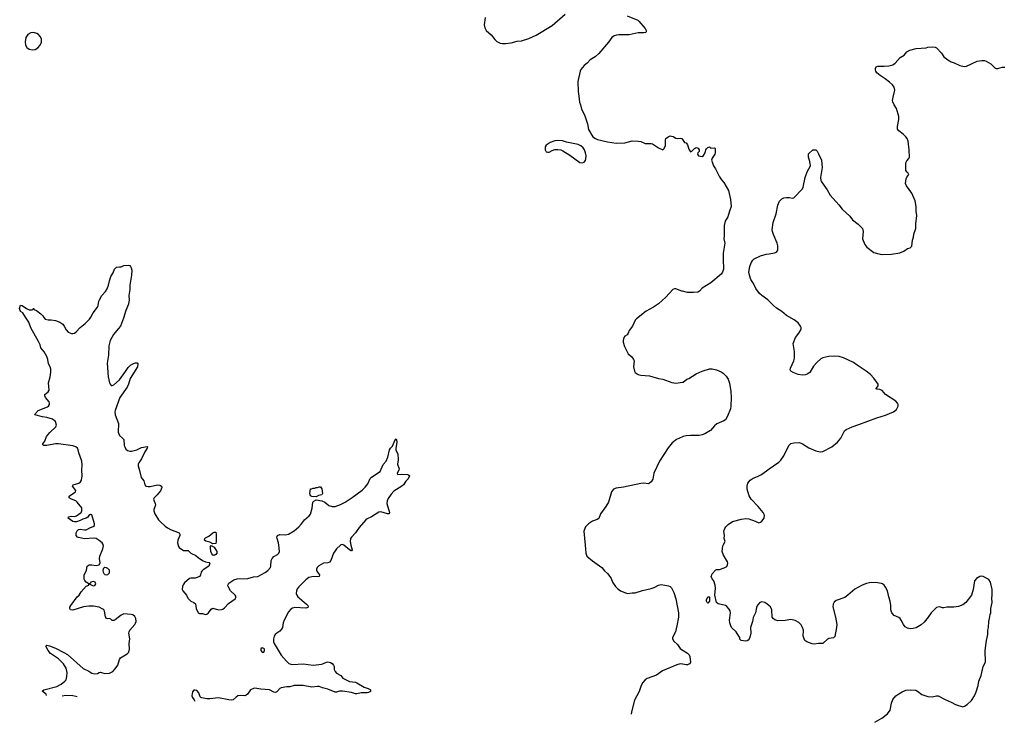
# Model space of a CAD drawing. Header units: inches. Extents: x 1603746 to 1744129, y 385869 to 533836.
# Tile 24 of 105: x 1660898 to 1674421, y 387565 to 397219. Entities that reach past the tile are written whole.
import ezdxf

# ---------------------------------------------------------------- set-up
doc = ezdxf.new("R2010")
doc.units = ezdxf.units.IN
doc.header["$MEASUREMENT"] = 0
for name, color, linetype in [('B6368', 7, 'Continuous'), ('B6369', 7, 'Continuous'), ('B6378', 7, 'Continuous'), ('B6379', 7, 'Continuous')]:
    doc.layers.add(name, color=color, linetype=linetype)

msp = doc.modelspace()

# ---------------------------------------------------------------- linework, layer by layer
at = {"layer": 'B6368', "color": 6}
for points, elevation in [([(1661267, 387932), (1661264, 387950), (1661208, 387992), (1661229, 388010), (1661410, 388055), (1661468, 388090), (1661518, 388130), (1661535, 388150), (1661547, 388193), (1661550, 388250), (1661537, 388310), (1661499, 388370), (1661430, 388437), (1661320, 388510), (1661290, 388550), (1661259, 388610), (1661270, 388626), (1661310, 388614), (1661390, 388584), (1661506, 388526), (1661555, 388495), (1661770, 388304), (1661850, 388269), (1661890, 388242), (1661930, 388229), (1661965, 388235), (1661990, 388250), (1662010, 388254), (1662070, 388235), (1662130, 388242), (1662177, 388263), (1662210, 388299), (1662244, 388350), (1662271, 388429), (1662284, 388450), (1662375, 388505), (1662396, 388530), (1662405, 388570), (1662404, 388650), (1662413, 388710), (1662397, 388790), (1662400, 388810), (1662411, 388830), (1662480, 388910), (1662491, 388929), (1662497, 388950), (1662495, 388990), (1662479, 389019), (1662450, 389041), (1662430, 389048), (1662330, 389054), (1662290, 389039), (1662210, 388972), (1662190, 388963), (1662170, 388966), (1662150, 388982), (1662130, 388990), (1662110, 388986), (1662090, 388990), (1662075, 389015), (1662061, 389090), (1662053, 389110), (1662041, 389121), (1661990, 389145), (1661910, 389160), (1661850, 389163), (1661774, 389154), (1661630, 389106), (1661595, 389110), (1661590, 389118), (1661587, 389130), (1661589, 389149), (1661601, 389170), (1661690, 389288), (1661714, 389310), (1661742, 389358), (1661810, 389436), (1661846, 389450), (1661846, 389470), (1661810, 389489), (1661792, 389512), (1661786, 389530), (1661785, 389590), (1661815, 389650), (1661825, 389710), (1661851, 389729), (1661890, 389729), (1661950, 389721), (1661989, 389730), (1661999, 389741), (1662002, 389758), (1661994, 389814), (1661997, 389850), (1662038, 389950), (1662048, 389990), (1662046, 390000)], 300), ([(1663073, 390000), (1663074, 389990), (1663090, 389965), (1663150, 389925), (1663210, 389925), (1663247, 389890), (1663317, 389857), (1663350, 389829), (1663410, 389787), (1663450, 389770), (1663499, 389759), (1663511, 389751), (1663497, 389710), (1663420, 389660), (1663400, 389640), (1663392, 389630), (1663381, 389590), (1663371, 389570), (1663310, 389547), (1663250, 389547), (1663230, 389543), (1663160, 389480), (1663144, 389456), (1663135, 389430), (1663132, 389392), (1663140, 389370), (1663188, 389310), (1663209, 389269), (1663249, 389229), (1663292, 389212), (1663312, 389192), (1663324, 389130), (1663350, 389070), (1663370, 389062), (1663410, 389059), (1663450, 389046), (1663470, 389052), (1663491, 389069), (1663530, 389119), (1663550, 389132), (1663630, 389111), (1663670, 389114), (1663690, 389122), (1663710, 389136), (1663764, 389196), (1663857, 389263), (1663864, 389270), (1663870, 389290), (1663857, 389310), (1663795, 389370), (1663760, 389430), (1663755, 389450), (1663770, 389478), (1663838, 389522), (1663883, 389537), (1664030, 389542), (1664110, 389563), (1664170, 389570), (1664270, 389623), (1664306, 389650), (1664342, 389690), (1664349, 389710), (1664353, 389787), (1664364, 389817), (1664390, 389844), (1664437, 389870), (1664456, 389890), (1664466, 389910), (1664456, 390000)], 300), ([(1665306, 390000), (1665250, 389948), (1665230, 389923), (1665210, 389888), (1665170, 389790), (1665154, 389766), (1665130, 389757), (1665070, 389751), (1665006, 389714), (1664983, 389690), (1664974, 389670), (1664975, 389650), (1664987, 389627), (1665016, 389590), (1665011, 389570), (1664910, 389566), (1664870, 389553), (1664830, 389525), (1664730, 389427), (1664710, 389399), (1664698, 389370), (1664696, 389336), (1664704, 389310), (1664717, 389290), (1664739, 389270), (1664839, 389190), (1664854, 389170), (1664858, 389150), (1664856, 389144), (1664843, 389137), (1664826, 389134), (1664678, 389142), (1664645, 389135), (1664620, 389120), (1664590, 389083), (1664531, 388970), (1664516, 388930), (1664506, 388870), (1664496, 388844), (1664470, 388816), (1664429, 388791), (1664409, 388771), (1664393, 388747), (1664382, 388710), (1664385, 388670), (1664391, 388650), (1664450, 388557), (1664488, 388488), (1664563, 388403), (1664595, 388375), (1664623, 388363), (1664650, 388359), (1664790, 388368), (1664929, 388352), (1665050, 388362), (1665110, 388390), (1665130, 388394), (1665169, 388389), (1665190, 388375), (1665209, 388349), (1665216, 388330), (1665217, 388290), (1665230, 388262), (1665250, 388242), (1665308, 388210), (1665335, 388170), (1665430, 388127), (1665510, 388115), (1665530, 388107), (1665630, 388049), (1665683, 388030), (1665710, 388014), (1665715, 388010), (1665718, 387990), (1665690, 387974), (1665670, 387968), (1665590, 387971), (1665530, 387957), (1665510, 387957), (1665454, 387974), (1665330, 387994), (1665290, 387991), (1665250, 387979), (1665230, 387980), (1665130, 388020), (1665057, 388037), (1665010, 388058), (1664990, 388059), (1664910, 388048), (1664790, 388071), (1664670, 388069), (1664610, 388053), (1664567, 388053), (1664490, 388038), (1664470, 388030), (1664430, 387984), (1664410, 387977), (1664390, 387981), (1664330, 388013), (1664210, 388019), (1664130, 388033), (1664109, 388031), (1664068, 388010), (1664028, 387952), (1664010, 387938), (1663990, 387930), (1663928, 387932), (1663893, 387927), (1663870, 387912), (1663830, 387872), (1663810, 387869), (1663770, 387873), (1663630, 387902), (1663510, 387886), (1663470, 387889), (1663401, 387901), (1663386, 387906), (1663375, 387915), (1663357, 387970), (1663330, 388001), (1663310, 388009), (1663290, 388006), (1663270, 387984), (1663262, 387930), (1663270, 387907), (1663296, 387876), (1663305, 387855)], 300), ([(1665448, 390000), (1665463, 389937), (1665457, 389923), (1665450, 389921), (1665430, 389933), (1665351, 390000)], 300), ([(1668663, 390000), (1668672, 389890), (1668688, 389850), (1668765, 389785), (1668894, 389694), (1668928, 389648), (1668973, 389610), (1669003, 389570), (1669021, 389541), (1669039, 389490), (1669083, 389430), (1669110, 389402), (1669150, 389373), (1669230, 389339), (1669250, 389335), (1669310, 389344), (1669350, 389344), (1669450, 389375), (1669570, 389402), (1669610, 389417), (1669670, 389448), (1669710, 389458), (1669810, 389440), (1669830, 389430), (1669850, 389413), (1669884, 389350), (1669910, 389261), (1669945, 389070), (1669944, 389010), (1669922, 388890), (1669903, 388810), (1669864, 388730), (1669865, 388710), (1669881, 388681), (1669932, 388632), (1669970, 388581), (1670000, 388558)], 400), ([(1670000, 388366), (1669970, 388368), (1669924, 388356), (1669726, 388274), (1669646, 388214), (1669514, 388166), (1669490, 388150), (1669458, 388110), (1669434, 388070), (1669404, 387990), (1669342, 387870), (1669300, 387710), (1669294, 387679)], 400), ([(1661688, 387913), (1661670, 387920), (1661630, 387928), (1661530, 387933), (1661480, 387923)], 300)]:
    msp.add_lwpolyline(points, dxfattribs=dict(at, elevation=elevation))
at = {"layer": 'B6368', "color": 6, "elevation": 300}
for points in [[(1663570, 389859), (1663560, 389860), (1663550, 389862), (1663538, 389878), (1663525, 389910), (1663518, 389962), (1663520, 389980), (1663530, 389994), (1663571, 389971), (1663606, 389910), (1663606, 389890), (1663590, 389869)], [(1662070, 389690), (1662055, 389685), (1662046, 389674), (1662042, 389650), (1662045, 389630), (1662055, 389610), (1662070, 389596), (1662090, 389590), (1662110, 389595), (1662130, 389617), (1662130, 389655), (1662110, 389679), (1662090, 389688)], [(1661910, 389501), (1661876, 389490), (1661870, 389478), (1661854, 389470), (1661888, 389448), (1661910, 389442), (1661930, 389445), (1661942, 389470), (1661933, 389490)], [(1664230, 388589), (1664210, 388575), (1664208, 388550), (1664230, 388531), (1664250, 388531), (1664259, 388550), (1664259, 388570), (1664250, 388581)]]:
    msp.add_lwpolyline(points, close=True, dxfattribs=at)
at = {"layer": 'B6369', "color": 6}
for points, elevation in [([(1667291, 397248), (1667279, 397150), (1667288, 397108), (1667303, 397070), (1667375, 397010), (1667425, 396945), (1667450, 396919), (1667497, 396897), (1667530, 396891), (1667570, 396890), (1667650, 396900), (1667730, 396922), (1667790, 396928), (1667890, 396959), (1667990, 397004), (1668210, 397137), (1668390, 397293)], 400), ([(1669243, 397270), (1669386, 397210), (1669400, 397200), (1669490, 397099), (1669503, 397070), (1669503, 397050), (1669496, 397044), (1669470, 397036), (1669390, 397037), (1669270, 397011), (1669129, 397011), (1669093, 397007), (1669063, 396997), (1669030, 396975), (1668987, 396910), (1668850, 396755), (1668800, 396710), (1668735, 396665), (1668690, 396620), (1668650, 396590), (1668605, 396535), (1668595, 396510), (1668562, 396370), (1668566, 396230), (1668579, 396170), (1668587, 396087), (1668602, 396050), (1668615, 395990), (1668655, 395910), (1668697, 395790), (1668710, 395710), (1668770, 395610), (1668805, 395585), (1668833, 395573), (1668970, 395539), (1669090, 395521), (1669208, 395528), (1669310, 395554), (1669392, 395552), (1669430, 395544), (1669490, 395518), (1669570, 395517), (1669590, 395511), (1669670, 395458), (1669730, 395432), (1669750, 395451), (1669769, 395491), (1669769, 395570), (1669773, 395587), (1669802, 395610), (1669830, 395621), (1669850, 395619), (1669873, 395613), (1669910, 395591), (1669930, 395586), (1669971, 395591), (1669990, 395585), (1670000, 395571)], 400), ([(1662046, 390000), (1662045, 390010), (1662030, 390032), (1661990, 390065), (1661950, 390089), (1661910, 390097), (1661790, 390085), (1661705, 390105), (1661691, 390111), (1661676, 390130), (1661676, 390170), (1661690, 390196), (1661707, 390213), (1661730, 390219), (1661790, 390209), (1661810, 390211), (1661870, 390241), (1661906, 390254), (1661925, 390270), (1661926, 390290), (1661890, 390415), (1661870, 390421), (1661850, 390406), (1661834, 390386), (1661810, 390370), (1661765, 390355), (1661730, 390336), (1661679, 390321), (1661650, 390320), (1661630, 390326), (1661564, 390370), (1661570, 390390), (1661604, 390396), (1661650, 390394), (1661677, 390403), (1661730, 390439), (1661742, 390450), (1661751, 390470), (1661752, 390512), (1661690, 390590), (1661668, 390610), (1661611, 390631), (1661576, 390650), (1661576, 390656), (1661577, 390670), (1661663, 390730), (1661671, 390750), (1661624, 390810), (1661632, 390828), (1661710, 390852), (1661733, 390867), (1661749, 390891), (1661756, 390950), (1661750, 391030), (1661757, 391103), (1661754, 391154), (1661712, 391268), (1661701, 391310), (1661691, 391330), (1661668, 391348), (1661630, 391366), (1661430, 391393), (1661389, 391391), (1661269, 391369), (1661228, 391368), (1661217, 391377), (1661215, 391390), (1661243, 391430), (1661267, 391493), (1661313, 391547), (1661396, 391624), (1661406, 391650), (1661390, 391698), (1661374, 391714), (1661350, 391728), (1661270, 391752), (1661210, 391760), (1661107, 391790), (1661116, 391810), (1661152, 391848), (1661280, 391900), (1661295, 391910), (1661310, 391930), (1661310, 391950), (1661301, 391970), (1661253, 392030), (1661244, 392050), (1661243, 392070), (1661290, 392105), (1661301, 392130), (1661294, 392230), (1661317, 392310), (1661326, 392374), (1661325, 392415), (1661315, 392450), (1661296, 392490), (1661284, 392550), (1661269, 392590), (1661234, 392654), (1661191, 392710), (1661179, 392750), (1661157, 392797), (1661050, 392986), (1661025, 393065), (1660977, 393130), (1660941, 393190), (1660909, 393210), (1660898, 393250), (1660910, 393298), (1660931, 393291), (1660990, 393251), (1661030, 393234), (1661070, 393234), (1661082, 393238), (1661090, 393254), (1661098, 393238), (1661130, 393222), (1661190, 393178), (1661215, 393150), (1661230, 393125), (1661250, 393106), (1661290, 393095), (1661330, 393094), (1661390, 393084), (1661450, 393065), (1661490, 393036), (1661510, 393007), (1661536, 392956), (1661565, 392925), (1661610, 392907), (1661630, 392907), (1661650, 392913), (1661672, 392928), (1661730, 392990), (1661796, 393044), (1661856, 393104), (1661876, 393130), (1661906, 393190), (1661969, 393270), (1661978, 393290), (1661985, 393350), (1661993, 393370), (1662027, 393430), (1662076, 393484), (1662099, 393521), (1662118, 393570), (1662130, 393632), (1662149, 393690), (1662180, 393740), (1662199, 393790), (1662230, 393817), (1662270, 393825), (1662290, 393824), (1662330, 393840), (1662390, 393847), (1662410, 393841), (1662419, 393830), (1662431, 393810), (1662437, 393777), (1662435, 393710), (1662410, 393570), (1662409, 393510), (1662398, 393430), (1662400, 393370), (1662395, 393310), (1662358, 393222), (1662324, 393116), (1662282, 393010), (1662253, 392970), (1662186, 392894), (1662139, 392810), (1662122, 392738), (1662116, 392610), (1662098, 392498), (1662113, 392310), (1662130, 392230), (1662139, 392210), (1662154, 392194), (1662170, 392195), (1662190, 392204), (1662270, 392270), (1662350, 392387), (1662390, 392439), (1662422, 392470), (1662450, 392490), (1662490, 392504), (1662510, 392505), (1662519, 392490), (1662516, 392450), (1662415, 392290), (1662393, 392210), (1662375, 392170), (1662273, 392030), (1662209, 391850), (1662206, 391830), (1662211, 391790), (1662254, 391670), (1662252, 391550), (1662270, 391504), (1662312, 391470), (1662330, 391450), (1662335, 391370), (1662341, 391350), (1662357, 391317), (1662379, 391299), (1662410, 391290), (1662432, 391292), (1662509, 391310), (1662570, 391339), (1662650, 391353), (1662655, 391350), (1662650, 391330), (1662618, 391282), (1662570, 391183), (1662533, 391130), (1662525, 391110), (1662525, 391090), (1662546, 391026), (1662567, 390927), (1662603, 390883), (1662618, 390830), (1662630, 390810), (1662663, 390803), (1662690, 390804), (1662790, 390827), (1662824, 390824), (1662847, 390810), (1662850, 390790), (1662830, 390745), (1662786, 390690), (1662746, 390650), (1662738, 390630), (1662743, 390603), (1662761, 390570), (1662764, 390550), (1662740, 390490), (1662740, 390470), (1662755, 390430), (1662807, 390347), (1662830, 390318), (1662898, 390258), (1662930, 390235), (1662970, 390214), (1663090, 390167), (1663100, 390150), (1663097, 390130), (1663072, 390070), (1663067, 390030), (1663073, 390000)], 300), ([(1670000, 393489), (1669994, 393490), (1669910, 393520), (1669890, 393519), (1669870, 393510), (1669770, 393408), (1669670, 393317), (1669602, 393270), (1669504, 393216), (1669368, 393110), (1669353, 393090), (1669314, 393010), (1669270, 392950), (1669254, 392910), (1669239, 392890), (1669210, 392870), (1669197, 392850), (1669188, 392810), (1669188, 392788), (1669203, 392730), (1669221, 392690), (1669257, 392630), (1669307, 392587), (1669330, 392550), (1669336, 392530), (1669327, 392450), (1669341, 392390), (1669351, 392370), (1669390, 392344), (1669430, 392335), (1669550, 392325), (1669670, 392289), (1669730, 392278), (1669853, 392233), (1669910, 392225), (1670000, 392237)], 400), ([(1670000, 391489), (1669918, 391450), (1669857, 391403), (1669803, 391337), (1669686, 391154), (1669606, 390990), (1669594, 390906), (1669571, 390870), (1669550, 390850), (1669530, 390844), (1669470, 390850), (1669430, 390847), (1669190, 390796), (1669090, 390784), (1669052, 390768), (1669024, 390730), (1668984, 390590), (1668950, 390530), (1668874, 390430), (1668854, 390366), (1668830, 390351), (1668764, 390330), (1668710, 390293), (1668670, 390250), (1668647, 390190), (1668663, 390000)], 400), ([(1664456, 390000), (1664453, 390030), (1664433, 390090), (1664431, 390110), (1664441, 390130), (1664470, 390144), (1664550, 390143), (1664590, 390151), (1664670, 390196), (1664733, 390250), (1664770, 390290), (1664811, 390349), (1664876, 390404), (1664893, 390427), (1664914, 390506), (1664926, 390590), (1664937, 390603), (1664970, 390620), (1665046, 390610), (1665087, 390590), (1665146, 390546), (1665192, 390532), (1665230, 390530), (1665303, 390557), (1665369, 390591), (1665465, 390655), (1665603, 390757), (1665643, 390797), (1665678, 390842), (1665710, 390914), (1665730, 390934), (1665850, 391011), (1665890, 391106), (1665930, 391155), (1665953, 391207), (1665978, 391310), (1665990, 391330), (1666019, 391361), (1666050, 391438), (1666070, 391458), (1666075, 391450), (1666079, 391410), (1666063, 391330), (1666066, 391306), (1666090, 391254), (1666095, 391170), (1666088, 391110), (1666110, 391050), (1666107, 391030), (1666083, 390990), (1666085, 390970), (1666145, 390975), (1666230, 390971), (1666243, 390963), (1666252, 390950), (1666233, 390910), (1666202, 390878), (1666168, 390830), (1666148, 390810), (1666037, 390743), (1665999, 390701), (1665959, 390641), (1665945, 390610), (1665939, 390570), (1665975, 390450), (1665973, 390430), (1665950, 390429), (1665857, 390457), (1665830, 390454), (1665730, 390390), (1665670, 390362), (1665651, 390349), (1665559, 390241), (1665512, 390168), (1665454, 390110), (1665443, 390090), (1665436, 390050), (1665448, 390000)], 300), ([(1665351, 390000), (1665350, 390001), (1665330, 390008), (1665310, 390004), (1665306, 390000)], 300)]:
    msp.add_lwpolyline(points, dxfattribs=dict(at, elevation=elevation))
for points, elevation in [([(1661090, 397041), (1661050, 397037), (1661010, 397013), (1660985, 396975), (1660974, 396914), (1660979, 396870), (1660996, 396836), (1661030, 396812), (1661070, 396803), (1661110, 396809), (1661148, 396832), (1661180, 396870), (1661196, 396910), (1661196, 396956), (1661181, 396990), (1661156, 397016), (1661136, 397030)], 400), ([(1668290, 395561), (1668250, 395555), (1668185, 395530), (1668130, 395493), (1668116, 395470), (1668116, 395430), (1668130, 395403), (1668150, 395397), (1668170, 395399), (1668210, 395422), (1668247, 395433), (1668290, 395436), (1668330, 395431), (1668358, 395418), (1668456, 395356), (1668590, 395255), (1668629, 395251), (1668650, 395259), (1668670, 395286), (1668674, 395306), (1668679, 395350), (1668671, 395391), (1668655, 395430), (1668637, 395457), (1668604, 395484), (1668570, 395504), (1668410, 395535), (1668353, 395553)], 400), ([(1664970, 390665), (1664910, 390666), (1664890, 390678), (1664885, 390710), (1664890, 390772), (1664907, 390773), (1664930, 390782), (1664950, 390782), (1664968, 390792), (1664987, 390793), (1665010, 390802), (1665030, 390801), (1665050, 390775), (1665059, 390710), (1665047, 390690), (1665000, 390680)], 300), ([(1663550, 390018), (1663510, 390038), (1663455, 390055), (1663438, 390070), (1663439, 390090), (1663450, 390101), (1663498, 390122), (1663550, 390170), (1663570, 390176), (1663590, 390176), (1663599, 390150), (1663599, 390050), (1663590, 390022)], 300)]:
    msp.add_lwpolyline(points, close=True, dxfattribs=dict(at, elevation=elevation))
at = {"layer": 'B6378', "color": 6, "elevation": 400}
for points in [[(1672641, 387565), (1672737, 387623), (1672818, 387682), (1672851, 387730), (1672870, 387830), (1672890, 387880), (1672933, 387927), (1672970, 387956), (1673016, 387984), (1673070, 388008), (1673128, 388012), (1673206, 388006), (1673230, 387993), (1673290, 387947), (1673370, 387921), (1673430, 387917), (1673490, 387929), (1673510, 387928), (1673610, 387877), (1673690, 387844), (1673750, 387809), (1673850, 387780), (1673875, 387785), (1673912, 387808), (1673970, 387866), (1674010, 387930), (1674035, 387985), (1674062, 388070), (1674070, 388132), (1674104, 388210), (1674130, 388332), (1674164, 388390), (1674160, 388550), (1674177, 388690), (1674194, 388770), (1674195, 388830), (1674205, 388870), (1674210, 388950), (1674219, 388990), (1674226, 389046), (1674235, 389070), (1674235, 389130), (1674252, 389210), (1674247, 389270), (1674253, 389310), (1674253, 389390), (1674232, 389490), (1674208, 389528), (1674130, 389569), (1674110, 389574), (1674086, 389570), (1674040, 389540), (1674013, 389507), (1673994, 389390), (1673969, 389311), (1673890, 389210), (1673850, 389181), (1673790, 389158), (1673729, 389149), (1673630, 389145), (1673590, 389137), (1673570, 389138), (1673530, 389150), (1673490, 389141), (1673418, 389070), (1673376, 389010), (1673319, 388941), (1673277, 388903), (1673210, 388863), (1673170, 388853), (1673130, 388851), (1673090, 388859), (1673059, 388879), (1673034, 388910), (1673005, 388970), (1672990, 388990), (1672970, 389005), (1672910, 389032), (1672875, 389070), (1672863, 389110), (1672861, 389170), (1672852, 389230), (1672833, 389290), (1672816, 389370), (1672790, 389424), (1672770, 389451), (1672750, 389468), (1672734, 389474), (1672650, 389485), (1672570, 389483), (1672530, 389473), (1672470, 389448), (1672370, 389394), (1672270, 389310), (1672230, 389282), (1672110, 389239), (1672084, 389216), (1672069, 389190), (1672065, 389150), (1672104, 389010), (1672120, 388910), (1672117, 388870), (1672094, 388746), (1672073, 388727), (1672010, 388718), (1671991, 388709), (1671930, 388650), (1671870, 388649), (1671810, 388637), (1671782, 388642), (1671709, 388669), (1671682, 388690), (1671660, 388750), (1671661, 388830), (1671651, 388870), (1671630, 388905), (1671597, 388937), (1671550, 388965), (1671490, 388980), (1671410, 388966), (1671310, 388960), (1671270, 388971), (1671244, 388990), (1671231, 389010), (1671226, 389110), (1671210, 389150), (1671163, 389190), (1671130, 389210), (1671090, 389219), (1671063, 389210), (1671030, 389174), (1671018, 389142), (1671005, 389070), (1670970, 389004), (1670962, 388950), (1670937, 388870), (1670939, 388790), (1670930, 388749), (1670910, 388697), (1670890, 388685), (1670870, 388681), (1670807, 388687), (1670790, 388708), (1670787, 388730), (1670776, 388750), (1670736, 388810), (1670676, 388870), (1670663, 388890), (1670650, 388930), (1670646, 388970), (1670660, 389070), (1670655, 389095), (1670641, 389121), (1670610, 389157), (1670590, 389170), (1670490, 389194), (1670469, 389210), (1670446, 389310), (1670452, 389410), (1670448, 389450), (1670432, 389510), (1670410, 389535), (1670397, 389570), (1670410, 389604), (1670460, 389660), (1670470, 389665), (1670510, 389667), (1670574, 389686), (1670612, 389708), (1670621, 389730), (1670623, 389750), (1670619, 389770), (1670563, 389863), (1670545, 389910), (1670553, 389990), (1670559, 390000)], [(1670000, 388558), (1670010, 388550), (1670070, 388516), (1670092, 388492), (1670104, 388470), (1670109, 388390), (1670101, 388370), (1670090, 388362), (1670070, 388356), (1670050, 388356), (1670006, 388366), (1670000, 388366)]]:
    msp.add_lwpolyline(points, dxfattribs=at)
msp.add_lwpolyline([(1670350, 389201), (1670339, 389210), (1670330, 389229), (1670330, 389250), (1670350, 389287), (1670367, 389287), (1670370, 389286), (1670374, 389274), (1670374, 389250), (1670370, 389230)], close=True, dxfattribs=at)
at = {"layer": 'B6379', "color": 6, "elevation": 400}
for points in [[(1670559, 390000), (1670587, 390050), (1670573, 390090), (1670580, 390130), (1670570, 390190), (1670581, 390230), (1670595, 390250), (1670630, 390283), (1670690, 390323), (1670810, 390357), (1670870, 390366), (1670910, 390360), (1670999, 390330), (1671050, 390306), (1671070, 390313), (1671090, 390330), (1671122, 390370), (1671127, 390410), (1671108, 390450), (1671040, 390530), (1670944, 390630), (1670916, 390676), (1670891, 390770), (1670890, 390810), (1670898, 390850), (1670930, 390894), (1670970, 390919), (1671030, 390942), (1671088, 390972), (1671190, 391050), (1671253, 391087), (1671322, 391138), (1671351, 391169), (1671392, 391228), (1671463, 391370), (1671490, 391394), (1671530, 391405), (1671610, 391409), (1671650, 391392), (1671737, 391337), (1671830, 391296), (1671890, 391281), (1671930, 391284), (1672051, 391349), (1672130, 391413), (1672177, 391470), (1672228, 391570), (1672250, 391587), (1672330, 391625), (1672425, 391655), (1672670, 391750), (1672790, 391786), (1672898, 391830), (1672939, 391861), (1672964, 391910), (1672964, 391930), (1672952, 391952), (1672930, 391979), (1672790, 392070), (1672742, 392122), (1672710, 392140), (1672670, 392144), (1672658, 392150), (1672666, 392154), (1672686, 392190), (1672686, 392210), (1672630, 392293), (1672582, 392342), (1672524, 392390), (1672401, 392470), (1672350, 392511), (1672210, 392575), (1672151, 392591), (1672090, 392597), (1672010, 392591), (1671927, 392573), (1671901, 392559), (1671845, 392510), (1671802, 392458), (1671748, 392372), (1671712, 392348), (1671690, 392339), (1671650, 392334), (1671590, 392343), (1671521, 392370), (1671488, 392390), (1671479, 392410), (1671482, 392430), (1671530, 392530), (1671538, 392570), (1671538, 392658), (1671521, 392770), (1671555, 392850), (1671600, 392910), (1671623, 392950), (1671630, 392970), (1671629, 392989), (1671623, 393010), (1671590, 393055), (1671534, 393094), (1671430, 393154), (1671363, 393210), (1671290, 393256), (1671250, 393290), (1671172, 393372), (1671089, 393429), (1671057, 393457), (1671010, 393525), (1670975, 393595), (1670938, 393650), (1670919, 393710), (1670914, 393750), (1670927, 393830), (1670944, 393876), (1670966, 393914), (1670987, 393933), (1671070, 393976), (1671150, 393999), (1671190, 394000), (1671266, 394014), (1671290, 394023), (1671303, 394037), (1671309, 394051), (1671309, 394111), (1671303, 394150), (1671249, 394268), (1671235, 394310), (1671233, 394330), (1671244, 394430), (1671288, 394550), (1671309, 394671), (1671333, 394727), (1671363, 394757), (1671391, 394769), (1671430, 394778), (1671470, 394777), (1671510, 394767), (1671531, 394769), (1671647, 394893), (1671660, 394920), (1671687, 395050), (1671713, 395127), (1671757, 395210), (1671752, 395272), (1671730, 395330), (1671730, 395374), (1671790, 395431), (1671830, 395431), (1671850, 395411), (1671870, 395376), (1671908, 395290), (1671917, 395190), (1671898, 395050), (1671901, 395010), (1671910, 394991), (1671990, 394881), (1672030, 394810), (1672150, 394673), (1672194, 394614), (1672298, 394518), (1672335, 394470), (1672415, 394410), (1672475, 394350), (1672484, 394310), (1672473, 394210), (1672505, 394130), (1672532, 394092), (1672630, 394022), (1672716, 393996), (1672750, 393992), (1672870, 393995), (1672986, 394014), (1673040, 394040), (1673090, 394076), (1673130, 394086), (1673150, 394105), (1673162, 394190), (1673174, 394230), (1673177, 394270), (1673204, 394350), (1673204, 394416), (1673218, 394530), (1673208, 394590), (1673212, 394650), (1673196, 394730), (1673150, 394836), (1673077, 394937), (1673064, 394970), (1673072, 395030), (1673084, 395056), (1673109, 395090), (1673102, 395110), (1673085, 395125), (1673070, 395149), (1673067, 395173), (1673068, 395250), (1673081, 395279), (1673110, 395310), (1673117, 395330), (1673115, 395430), (1673100, 395550), (1673086, 395586), (1673070, 395610), (1673030, 395647), (1672972, 395690), (1672955, 395715), (1672955, 395750), (1672974, 395846), (1672973, 395890), (1672939, 395999), (1672908, 396050), (1672890, 396090), (1672886, 396110), (1672892, 396152), (1672915, 396250), (1672908, 396290), (1672884, 396324), (1672842, 396362), (1672786, 396406), (1672716, 396450), (1672672, 396490), (1672658, 396510), (1672653, 396530), (1672653, 396547), (1672662, 396570), (1672682, 396578), (1672710, 396582), (1672770, 396579), (1672836, 396584), (1672890, 396597), (1672920, 396620), (1672990, 396699), (1673045, 396730), (1673084, 396776), (1673122, 396798), (1673210, 396822), (1673349, 396830), (1673370, 396839), (1673430, 396844), (1673470, 396841), (1673490, 396830), (1673557, 396757), (1673590, 396710), (1673646, 396666), (1673690, 396640), (1673730, 396627), (1673810, 396589), (1673870, 396574), (1673902, 396578), (1674049, 396650), (1674110, 396660), (1674150, 396659), (1674173, 396650), (1674236, 396610), (1674290, 396559), (1674310, 396548), (1674330, 396546), (1674393, 396567), (1674430, 396565)], [(1670000, 395571), (1670030, 395531), (1670050, 395525), (1670070, 395498), (1670090, 395442), (1670110, 395405), (1670130, 395411), (1670168, 395450), (1670182, 395458), (1670190, 395461), (1670214, 395454), (1670231, 395430), (1670231, 395410), (1670212, 395390), (1670205, 395370), (1670222, 395350), (1670250, 395343), (1670270, 395341), (1670290, 395351), (1670313, 395390), (1670321, 395430), (1670330, 395445), (1670350, 395461), (1670370, 395471), (1670384, 395464), (1670390, 395454), (1670440, 395460), (1670451, 395451), (1670451, 395390), (1670446, 395370), (1670410, 395318), (1670401, 395290), (1670411, 395250), (1670425, 395210), (1670452, 395170), (1670510, 395059), (1670538, 395018), (1670570, 394980), (1670632, 394870), (1670661, 394750), (1670670, 394650), (1670645, 394590), (1670624, 394510), (1670588, 394452), (1670572, 394390), (1670575, 394250), (1670571, 394210), (1670584, 394150), (1670559, 394010), (1670559, 393910), (1670566, 393810), (1670564, 393790), (1670549, 393751), (1670530, 393722), (1670390, 393605), (1670270, 393530), (1670236, 393490), (1670210, 393476), (1670150, 393470), (1670070, 393471), (1670000, 393489)], [(1670000, 392237), (1670010, 392239), (1670062, 392278), (1670090, 392290), (1670190, 392352), (1670270, 392388), (1670370, 392422), (1670410, 392420), (1670470, 392406), (1670530, 392381), (1670561, 392361), (1670603, 392323), (1670630, 392281), (1670647, 392227), (1670665, 392110), (1670670, 392030), (1670667, 391907), (1670658, 391870), (1670618, 391770), (1670590, 391723), (1670570, 391708), (1670472, 391668), (1670440, 391640), (1670384, 391576), (1670310, 391530), (1670270, 391514), (1670230, 391507), (1670110, 391507), (1670050, 391503), (1670010, 391494), (1670000, 391489)]]:
    msp.add_lwpolyline(points, dxfattribs=at)

doc.saveas('drawing.dxf')
